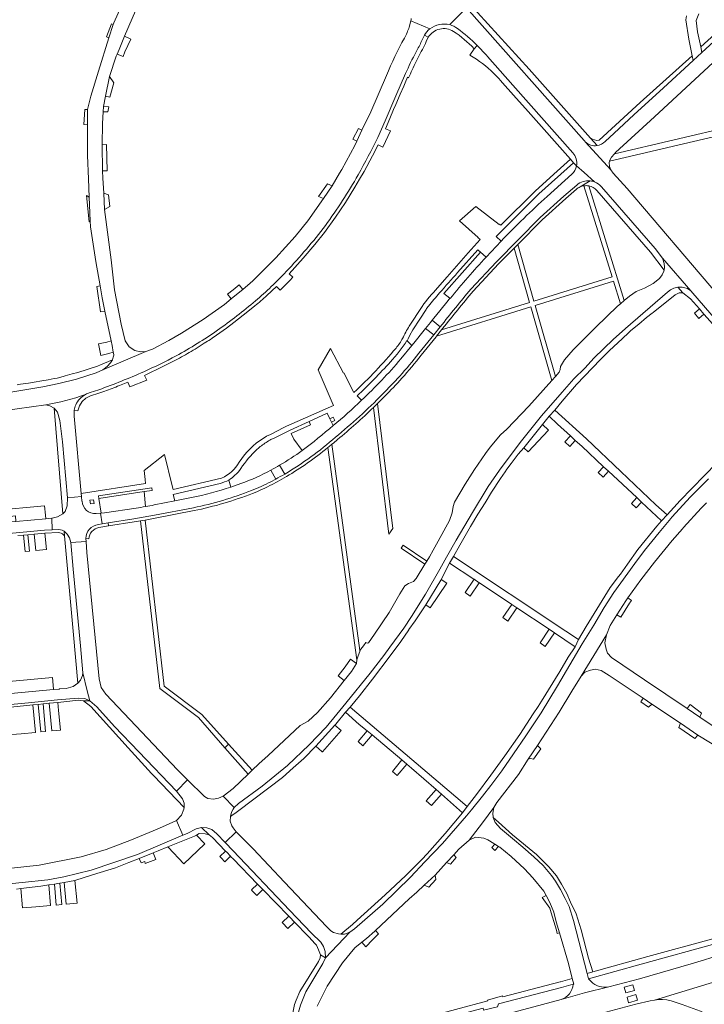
# Model space of a CAD drawing. Extents: x 152048 to 156914, y 461460 to 468786.
# Tile 8 of 256: x 152929 to 153156, y 462028 to 462355. Entities that reach past the tile are written whole.
import ezdxf

# ---------------------------------------------------------------- set-up
doc = ezdxf.new("R2010")
doc.units = 0
doc.header["$LTSCALE"] = 0.75
for name, color, linetype, lineweight in [('B-RO-VH-VERHARDING_ASFALT-GV', 251, 'CONTINUOUS', 18), ('B-RO-VH-VERHARDING_BETONSTRAATSTEEN-GV', 251, 'CONTINUOUS', 18), ('B-RO-VH-VERHARDING_FUNDERING_ZAND-GV', 251, 'CONTINUOUS', 18), ('B-RO-VH-VERHARDING_HALFVERHARDING_GRIND-GV', 251, 'CONTINUOUS', 18), ('B-RO-VH-VERHARDING_STRAATBAKSTEEN-GV', 251, 'CONTINUOUS', 18), ('B-RO-VH-VERHARDING_TEGEL-GV', 251, 'CONTINUOUS', 18)]:
    doc.layers.add(name, color=color, linetype=linetype, lineweight=lineweight)

msp = doc.modelspace()

# ---------------------------------------------------------------- linework, layer by layer
at = {"layer": 'B-RO-VH-VERHARDING_ASFALT-GV'}
for points in [[(152968.94, 462372.626), (152960.435, 462353.557), (152960.248, 462352.965), (152958.848, 462348.545), (152955.374, 462337.579), (152952.864, 462329.235), (152951.785, 462324.874), (152951.79, 462319.758), (152951.765, 462309.623), (152952.079, 462301.865), (152952.325, 462295.808), (152952.663, 462287.911), (152952.747, 462285.959), (152954.569, 462274.464), (152955.944, 462266.392), (152956.616, 462262.449), (152956.801, 462261.364), (152957.51, 462258.048), (152959.626, 462248.146), (152959.947, 462246.644), (152960.314, 462244.414), (152960.439, 462243.656), (152960.477, 462243.422), (152960.287, 462242.822), (152960.092, 462241.848), (152959.42, 462240.956), (152958.308, 462239.684), (152956.818, 462238.586), (152971.02, 462244.668), (152969.332, 462244.573), (152967.38, 462244.97), (152965.518, 462246.191), (152964.208, 462248.219), (152962.926, 462253.74), (152960.676, 462265.084), (152959.558, 462274.973), (152957.418, 462291.684), (152957.139, 462297.095), (152956.849, 462302.069), (152956.707, 462304.496), (152956.603, 462313.165), (152956.707, 462320.233), (152956.967, 462324.092), (152957.083, 462325.808), (152957.703, 462329.207), (152959.056, 462335.761), (152961.232, 462342.513), (152961.534, 462343.215), (152962.193, 462344.749), (152964.051, 462349.072), (152969.08, 462360.774)], [(153071.713, 462352.934), (153077.259, 462358.505), (153075.655, 462360.357), (153071.72, 462364.9)], [(153098.006, 462338.208), (153080.837, 462356.967), (153076.962, 462361.49), (153075.655, 462360.357), (153077.259, 462358.505), (153116.204, 462314.535)], [(153116.204, 462314.535), (153077.259, 462358.505), (153071.713, 462352.934)], [(153065.11, 462351.507), (153058.856, 462354.206), (153058.293, 462352.141)], [(153058.856, 462354.206), (153065.11, 462351.507)], [(153062.375, 462347.456), (153063.313, 462349.465)], [(153063.936, 462347.38), (153064.578, 462348.754), (153063.313, 462349.465), (153062.375, 462347.456)], [(153121.504, 462308.741), (153125.055, 462304.805), (153124.569, 462305.981), (153124.483, 462307.219), (153124.623, 462307.736), (153124.711, 462308.064), (153125.258, 462309.09), (153126.225, 462310.164), (153126.612, 462310.594), (153139.428, 462322.376), (153166.338, 462347.25), (153162.941, 462350.918), (153155.153, 462343.704), (153152.263, 462341.017), (153142.506, 462332.018), (153132.671, 462323.075), (153126.159, 462316.977), (153123.179, 462314.266)], [(153080.758, 462346.028), (153079.757, 462344.973), (153078.393, 462342.804)], [(153084.238, 462342.332), (153092.569, 462332.917), (153112.432, 462310.492)], [(153112.432, 462310.492), (153092.569, 462332.917), (153084.238, 462342.332)], [(153050.74, 462336.097), (153045.524, 462324.079), (153042.623, 462317.989), (153040.895, 462314.362), (153040.212, 462312.928), (153036.002, 462304.992), (153035.164, 462303.75), (153032.729, 462299.578), (153032.727, 462299.575), (153029.942, 462295.344), (153024.748, 462287.899), (153020.48, 462282.712), (153014.164, 462275.714), (153006.464, 462268.087), (153005.613, 462267.245), (153003.17, 462265.243)], [(153011.168, 462263.225), (153014.343, 462266.224), (153015.533, 462264.97), (153018.726, 462268.164), (153019.757, 462269.246), (153018.48, 462270.417), (153023.173, 462275.591), (153027.046, 462280.102), (153030.252, 462284.048), (153033.86, 462289.123), (153035.553, 462291.583), (153037.182, 462294.069), (153040.315, 462299.134), (153041.838, 462301.704), (153043.302, 462304.288), (153046.143, 462309.533), (153047.967, 462313.072), (153049.535, 462312.304), (153052.021, 462317.773), (153050.409, 462318.457), (153051.833, 462321.862), (153053.102, 462324.851), (153053.803, 462326.5), (153055.293, 462329.867), (153056.527, 462332.576), (153056.968, 462333.62), (153056.89, 462333.665), (153057.694, 462335.531), (153058.073, 462335.366), (153058.651, 462336.632)], [(153047.87, 462315.561), (153049.094, 462318.317), (153050.308, 462321.064), (153053.851, 462329.375), (153057.071, 462336.715)], [(153057.071, 462336.715), (153053.851, 462329.375), (153050.308, 462321.064), (153049.094, 462318.317), (153047.87, 462315.561)], [(153120.446, 462312.864), (153118.234, 462315.382), (153098.006, 462338.208)], [(153088.471, 462334.473), (153089.189, 462333.673), (153092.834, 462329.617), (153097.68, 462324.136), (153111.658, 462308.402), (153112.701, 462307.189), (153113.649, 462306.165)], [(153151.545, 462264.798), (153151.549, 462264.795), (153172.339, 462240.581), (153180.569, 462230.748), (153184.953, 462234.51), (153183.794, 462235.86), (153181.838, 462238.139), (153167.105, 462255.513), (153165.792, 462257.061), (153165.536, 462257.363), (153160.317, 462263.518), (153130.429, 462298.684), (153125.844, 462303.791), (153125.055, 462304.805), (153121.504, 462308.741), (153116.567, 462314.138)], [(153116.567, 462314.138), (153121.504, 462308.741)], [(153113.649, 462306.165), (153116.193, 462303.954), (153119.605, 462300.83)], [(153119.605, 462300.83), (153116.193, 462303.954), (153113.649, 462306.165)], [(153112.152, 462303.416), (153103.952, 462296.04)], [(153078.646, 462265.261), (153087.141, 462274.407), (153101.608, 462289.004), (153109.415, 462296.085), (153113.72, 462299.806)], [(153121.883, 462299.234), (153139.71, 462278.818), (153142.139, 462275.545), (153151.545, 462264.798)], [(153088.663, 462281.193), (153083.751, 462275.923)], [(153003.17, 462265.243), (153000, 462262.647), (152999.303, 462262.076), (152997.105, 462260.275), (152990.06, 462255.27), (152982.876, 462250.777), (152978.688, 462248.273), (152973.243, 462245.465), (152971.025, 462244.668), (152971.02, 462244.668), (152956.818, 462238.586), (152954.596, 462237.591), (152948.081, 462235.547), (152942.243, 462234.055), (152936.951, 462232.963), (152927.075, 462231.262), (152893.826, 462225.974), (152893.598, 462225.938), (152889.154, 462225.319), (152889.909, 462219.874), (152913.052, 462223.404), (152917.909, 462224.145), (152923.7, 462224.968), (152937.947, 462226.993)], [(153071.85, 462262.242), (153071.761, 462262.319), (153071.183, 462261.604), (153068.39, 462258.148), (153066.436, 462255.743), (153065.833, 462254.984), (153068.541, 462252.871)], [(152994.495, 462250.052), (152997.808, 462252.436), (153000.174, 462254.227), (153004.892, 462257.871), (153007.174, 462259.773)], [(153061.454, 462244.052), (153066.38, 462250.196), (153063.668, 462252.311), (153063.18, 462251.704), (153059.773, 462247.472), (153059.1, 462246.637), (153055.503, 462242.192)], [(152987.387, 462245.471), (152990.44, 462247.377)], [(152927.075, 462231.262), (152936.951, 462232.963), (152942.243, 462234.055), (152948.081, 462235.547), (152954.596, 462237.591), (152956.818, 462238.586), (152958.308, 462239.684), (152959.42, 462240.956), (152960.092, 462241.848), (152956.072, 462240.244), (152955.086, 462239.851), (152948.586, 462237.708), (152946.672, 462237.281), (152944.368, 462236.615), (152943.668, 462236.413), (152941.691, 462235.842), (152940.696, 462235.664), (152938.73, 462235.32), (152936.615, 462234.949), (152934.092, 462234.511), (152932.212, 462234.218), (152929.617, 462233.814), (152928.433, 462233.629)], [(152962.346, 462233.368), (152965.121, 462234.493), (152965.782, 462232.9), (152971.355, 462235.136), (152970.666, 462236.732), (152976.938, 462239.749), (152982.201, 462242.501)], [(152947.368, 462225.219), (152948.511, 462225.037), (152949.075, 462226.63), (152949.983, 462228.065), (152951.241, 462229.19), (152952.738, 462229.918), (152955.558, 462230.839), (152957.461, 462231.488)], [(152952.678, 462231.083), (152955.532, 462231.993)], [(152955.532, 462231.993), (152952.678, 462231.083)], [(152937.947, 462226.993), (152939.301, 462226.603), (152940.777, 462225.863), (152941.847, 462224.584), (152942.571, 462221.847), (152943.479, 462214.685), (152945.155, 462196.146), (152949.745, 462196.593), (152949.654, 462197.614), (152947.382, 462223.232)], [(153012.443, 462201.522), (153014.06, 462202.377), (153012.485, 462205.359)], [(153012.485, 462205.359), (153014.06, 462202.377)], [(153017.092, 462204.062), (153015.361, 462206.991)], [(153015.361, 462206.991), (153017.092, 462204.062)], [(153157.329, 462202.512), (153154.074, 462199.14), (153151.348, 462196.457), (153145.213, 462189.728), (153144.912, 462189.368), (153141.026, 462184.71), (153136.205, 462178.694), (153132.929, 462174.455), (153126.029, 462164.763), (153122.821, 462159.888), (153119.353, 462154.032), (153115.532, 462147.791), (153107.364, 462133.941), (153101.944, 462124.994), (153096.845, 462117.288), (153092.835, 462111.399), (153088.926, 462105.788), (153085.293, 462100.841), (153082.567, 462097.342), (153078.837, 462092.803), (153078.315, 462092.168), (153077.225, 462090.842), (153069.316, 462081.688), (153063.465, 462075.56), (153058.667, 462070.456), (153049.494, 462061.587), (153043.599, 462056.336), (153040.124, 462053.378), (153038.653, 462052.247), (153030.515, 462043.737), (153029.639, 462041.964), (153023.992, 462032.484), (153022.256, 462028.15)], [(153002.544, 462200.89), (152999.239, 462199.754)], [(152945.155, 462196.146), (152945.019, 462193.555), (152944.39, 462191.643), (152943.65, 462190.9), (152941.874, 462189.908), (152940.054, 462189.439), (152939.929, 462189.427), (152940.114, 462185.588), (152942.281, 462185.693), (152943.349, 462185.449), (152944.023, 462185.146), (152945, 462184.192), (152945.824, 462182.906), (152946.267, 462181.408), (152951.288, 462181.724), (152951.219, 462182.68)], [(152950.016, 462195.042), (152949.883, 462195.038), (152949.745, 462196.593), (152945.155, 462196.146)], [(152986.182, 462196.295), (152980.675, 462195.177), (152973.834, 462193.819)], [(152967.827, 462192.761), (152957.437, 462191.2), (152956.256, 462191.097), (152956.084, 462191.081), (152956.636, 462187.572), (152958.582, 462187.91), (152967.07, 462189.195), (152973.995, 462190.403), (152986.838, 462192.911)], [(153027.777, 462027.733), (153031.114, 462034.38), (153036.164, 462042.184), (153040.301, 462047.062), (153042.63, 462048.992), (153044.142, 462050.245), (153046.843, 462052.654), (153047.057, 462052.854), (153058.272, 462063.365), (153060.771, 462065.561), (153063.267, 462067.85), (153066.84, 462071.126), (153070.626, 462075.334), (153072.995, 462077.949), (153074.668, 462079.795), (153078.113, 462082.78), (153082.486, 462088.563), (153086.267, 462093.568), (153087.25, 462095.301), (153094.414, 462104.548), (153097.699, 462109.641), (153100.778, 462114.172), (153107.926, 462125.163), (153112.065, 462132.091), (153115.186, 462137.144), (153123.541, 462150.832), (153124.838, 462153.936), (153127.048, 462157.423), (153129.997, 462162.077), (153130.686, 462163.055), (153134.917, 462169.062), (153139.464, 462174.854), (153145.372, 462182.019), (153148.713, 462185.918), (153149.105, 462186.375), (153154.93, 462192.788), (153156.684, 462194.558)], [(152955.367, 462187.352), (152956.636, 462187.572), (152956.084, 462191.081), (152954.593, 462190.951)], [(153164.224, 462117.018), (153154.458, 462123.469), (153150.302, 462126.417), (153136.179, 462135.84), (153125.253, 462143.31), (153123.871, 462144.731), (153123.458, 462145.993), (153123.041, 462148.123), (153123.541, 462150.832), (153115.186, 462137.144), (153116.449, 462138.4), (153118.336, 462139.133), (153119.839, 462139.376), (153121.87, 462138.931), (153124.515, 462137.349), (153135.738, 462129.82), (153138.643, 462127.772), (153148.118, 462121.556), (153153.867, 462117.55), (153161.618, 462112.801)], [(152909.672, 462126.197), (152932.192, 462128.258), (152941.787, 462129.222), (152948.622, 462129.84), (152950.884, 462129.754), (152952.53, 462128.923), (152951.703, 462132.211), (152950.185, 462138.241), (152950.094, 462137.311), (152949.468, 462135.82), (152948.606, 462134.794), (152947.042, 462133.624), (152944.669, 462133.051), (152942.486, 462132.858), (152942.372, 462132.848), (152942.247, 462132.836), (152940.558, 462132.68), (152922.709, 462131.034)], [(153086.087, 462090.282), (153085.914, 462091.681), (153086.267, 462093.568), (153082.486, 462088.563), (153078.113, 462082.78), (153080.249, 462083.74), (153082.922, 462083.438), (153084.269, 462082.929), (153086.256, 462081.645), (153086.595, 462081.439), (153087.843, 462080.681), (153088.284, 462080.413), (153092.04, 462077.379), (153096.485, 462073.303), (153099.16, 462070.292), (153102.784, 462065.84), (153103.555, 462064.475), (153104.878, 462062.133), (153106.129, 462058.945), (153106.899, 462055.737), (153107.998, 462052.038), (153111.005, 462041.92), (153112.252, 462036.92), (153112.767, 462035.082), (153112.52, 462035.013)], [(153118.47, 462035.953), (153117.647, 462036.808), (153117.171, 462038.648), (153112.647, 462056.136), (153111.203, 462060.821), (153109.947, 462063.419), (153108.389, 462066.383), (153106.717, 462069.158), (153105.348, 462071.102), (153102.585, 462074.323), (153099.544, 462077.255), (153095.926, 462080.397), (153092.416, 462083.3), (153088.485, 462086.674), (153086.753, 462088.617), (153086.087, 462090.282)], [(153118.348, 462024.415), (153133.327, 462028.411), (153138.062, 462029.534), (153139.522, 462029.805), (153173.112, 462040.009), (153175.443, 462040.783), (153172.815, 462048.463), (153156.062, 462043.172), (153151.656, 462041.829), (153134.465, 462036.836), (153124.341, 462034.21), (153116.273, 462032.202), (153108.549, 462030.034), (153088.341, 462024.569)], [(153173.112, 462040.009), (153139.522, 462029.805)], [(153108.549, 462030.034), (153116.273, 462032.202), (153124.341, 462034.21)], [(153139.522, 462029.805), (153140.914, 462029.973), (153142.112, 462029.986), (153143.589, 462029.843), (153144.976, 462029.568), (153145.027, 462029.551), (153148.649, 462028.338), (153154.683, 462026.1), (153160.828, 462023.026), (153165.586, 462020.463), (153171.245, 462017.415), (153176.336, 462014.395), (153181.835, 462011.134), (153186.185, 462008.401), (153198.053, 462001.028), (153211.055, 461992.49), (153211.072, 461992.481)]]:
    msp.add_lwpolyline(points, dxfattribs=at)
for points in [[(153058.951, 462354.956, -0.0334719), (153058.856, 462354.206)], [(153058.293, 462352.141, -0.0301452), (153056.703, 462348.491)], [(153063.313, 462349.465, -0.1096331), (153065.11, 462351.507)], [(153065.11, 462351.507, -0.2221705), (153071.713, 462352.934)], [(153071.713, 462352.934, -0.0900946), (153074.244, 462351.636)], [(153074.244, 462351.636, -0.0404308), (153080.758, 462346.028)], [(153056.703, 462348.491, 0.0281616), (153050.74, 462336.097)], [(153060.58, 462343.892, 0.0210693), (153062.375, 462347.456)], [(153062.375, 462347.456, -0.0210693), (153060.58, 462343.892)], [(153061.222, 462342.034, 0.0143232), (153063.936, 462347.38)], [(153080.758, 462346.028, -0.016724), (153084.238, 462342.332)], [(153084.238, 462342.332, 0.016724), (153080.758, 462346.028)], [(153057.071, 462336.715, -0.0241277), (153060.58, 462343.892)], [(153060.58, 462343.892, 0.0241277), (153057.071, 462336.715)], [(153058.651, 462336.632, -0.0242253), (153061.222, 462342.034)], [(153078.393, 462342.804, -0.061405), (153086.278, 462336.794)], [(153086.278, 462336.794, -0.0194918), (153088.471, 462334.473)], [(153041.368, 462303.183, 0.0175948), (153047.87, 462315.561)], [(153047.87, 462315.561, -0.0175948), (153041.368, 462303.183)], [(153116.567, 462314.138, -0.0316334), (153116.204, 462314.535)], [(153116.204, 462314.535, 0.0316334), (153116.567, 462314.138)], [(153120.446, 462312.864, -0.2315079), (153116.567, 462314.138)], [(153116.567, 462314.138, 0.2315079), (153120.446, 462312.864)], [(153123.179, 462314.266, -0.1699214), (153120.446, 462312.864)], [(153112.432, 462310.492, -0.2336883), (153113.649, 462306.165)], [(153113.649, 462306.165, 0.2336883), (153112.432, 462310.492)], [(153113.649, 462306.165, -0.158257), (153112.152, 462303.416)], [(153030.529, 462286.382, 0.027566), (153041.368, 462303.183)], [(153041.368, 462303.183, -0.027566), (153030.529, 462286.382)], [(153113.72, 462299.806, -0.2114252), (153118.21, 462301.173)], [(153118.21, 462301.173, -0.0636525), (153119.605, 462300.83)], [(153119.605, 462300.83, -0.1208764), (153121.883, 462299.234)], [(153103.952, 462296.04, 0.0177851), (153088.663, 462281.193)], [(153017.557, 462271.136, 0.0265071), (153030.529, 462286.382)], [(153030.529, 462286.382, -0.0265071), (153017.557, 462271.136)], [(153083.751, 462275.923, 0.017748), (153071.85, 462262.242)], [(153007.424, 462261.448, 0.0258811), (153017.557, 462271.136)], [(153017.557, 462271.136, -0.0258811), (153007.424, 462261.448)], [(153068.541, 462252.871, -0.0038593), (153078.646, 462265.261)], [(152994.767, 462251.679, 0.0217557), (153007.424, 462261.448)], [(153007.424, 462261.448, -0.0217557), (152994.767, 462251.679)], [(153007.174, 462259.773, 0.017712), (153011.168, 462263.225)], [(152981.163, 462243.214, 0.0248881), (152994.767, 462251.679)], [(152994.767, 462251.679, -0.0248881), (152981.163, 462243.214)], [(152990.44, 462247.377, 0.0130745), (152994.495, 462250.052)], [(152982.201, 462242.501, 0.0158982), (152987.387, 462245.471)], [(153055.122, 462236.47, 0.0137911), (153061.454, 462244.052)], [(152970.393, 462237.961, 0.015526), (152981.163, 462243.214)], [(152981.163, 462243.214, -0.015526), (152970.393, 462237.961)], [(153055.503, 462242.192, -0.0289385), (153042.449, 462228.5)], [(152955.532, 462231.993, 0.0179033), (152970.393, 462237.961)], [(152970.393, 462237.961, -0.0179033), (152955.532, 462231.993)], [(153049.415, 462230.485, 0.0078682), (153055.122, 462236.47)], [(152951.073, 462230.414, -0.0564919), (152952.678, 462231.083)], [(152952.678, 462231.083, 0.0564919), (152951.073, 462230.414)], [(152957.461, 462231.488, 0.0081613), (152962.346, 462233.368)], [(152937.947, 462226.993, 0.05022), (152951.073, 462230.414)], [(152951.073, 462230.414, -0.05022), (152937.947, 462226.993)], [(152947.847, 462226.999, -0.1549368), (152951.073, 462230.414)], [(152951.073, 462230.414, 0.1549368), (152947.847, 462226.999)], [(153042.449, 462228.5, -0.0211964), (153033.138, 462220.116)], [(153033.866, 462216.254, 0.0260572), (153049.415, 462230.485)], [(152947.382, 462223.232, -0.0694515), (152947.368, 462225.219)], [(152947.368, 462225.219, -0.0647553), (152947.847, 462226.999)], [(152947.847, 462226.999, 0.0647553), (152947.368, 462225.219)], [(153033.138, 462220.116, -0.0133545), (153022.852, 462211.82)], [(153017.092, 462204.062, 0.0447367), (153033.866, 462216.254)], [(153022.852, 462211.82, -0.0225638), (153015.361, 462206.991)], [(153012.485, 462205.359, -0.0369184), (153002.544, 462200.89)], [(153015.361, 462206.991, -0.0124535), (153012.485, 462205.359)], [(153006.064, 462198.559, 0.0269008), (153012.443, 462201.522)], [(153014.06, 462202.377, 0.0116204), (153017.092, 462204.062)], [(152999.239, 462199.754, -0.0322332), (152986.182, 462196.295)], [(152986.838, 462192.911, 0.0410891), (153006.064, 462198.559)], [(152954.593, 462190.951, -0.4236279), (152950.016, 462195.042)], [(152971.011, 462193.285, -0.0063171), (152967.827, 462192.761)], [(152973.834, 462193.819, -0.005666), (152971.011, 462193.285)], [(152951.219, 462182.68, -0.3736974), (152955.367, 462187.352)], [(153124.341, 462034.21, -0.259044), (153118.47, 462035.953)], [(153112.52, 462035.013, -0.3130779), (153108.549, 462030.034)]]:
    msp.add_lwpolyline(points, format="xyb", dxfattribs=at)
for points in [[(153105.499, 462235.061), (153097.905, 462226.517), (153090.549, 462218.919), (153088.48, 462217.004), (153085.079, 462213.002), (153083.54, 462210.868), (153079.873, 462205.6), (153076.775, 462200.661), (153073.262, 462194.724), (153072.772, 462193.313), (153072.445, 462191.263), (153071.601, 462188.691), (153067.816, 462181.873), (153066.209, 462178.883), (153064.982, 462176.601), (153064.126, 462175.21), (153063.478, 462174.157), (153060.619, 462169.51), (153059.666, 462168.509), (153058.051, 462167.823), (153056.819, 462167.024), (153055.192, 462164.359), (153051.643, 462158.199), (153046.733, 462151.061), (153044.83, 462148.194), (153044.323, 462147.99), (153043.859, 462148.249), (153043.15, 462147.157), (153042.689, 462146.553), (153041.973, 462145.555), (153041.961, 462145.225), (153041.367, 462143.837), (153040.917, 462142.475), (153040.873, 462141.287), (153039.126, 462138.682), (153036.727, 462135.637), (153032.195, 462129.885), (153027.949, 462125.109), (153024.835, 462122.244), (153022.143, 462120.807), (153011.58, 462110.798), (153008.511, 462108.089), (153006.261, 462105.922), (153004.929, 462104.639), (153000, 462099.892), (152996.628, 462097.375), (153000.304, 462093.566), (153001.74, 462094.869), (153009.585, 462100.639), (153017.943, 462107.499), (153025.194, 462114.308), (153030.756, 462120.164), (153034.27, 462124.537), (153037.298, 462128.116), (153045.336, 462138.088), (153049.896, 462143.932), (153051.819, 462146.709), (153056.482, 462153.032), (153059.011, 462156.906), (153063.644, 462164.252), (153068.449, 462172.555), (153070.648, 462176.494), (153073.829, 462182.193), (153079.203, 462191.336), (153084.397, 462199.895), (153088.141, 462205.323), (153094.953, 462214.563), (153102.115, 462223.3), (153108.921, 462231.193), (153112.817, 462235.61), (153116.358, 462239.174), (153119.541, 462242.537), (153125.844, 462248.593), (153129.826, 462252.275), (153143.745, 462264.307), (153144.779, 462265.132), (153145.892, 462265.679), (153147.18, 462265.974), (153148.63, 462266.005), (153150.396, 462265.522), (153151.545, 462264.798), (153142.139, 462275.545), (153142.705, 462273.801), (153142.784, 462272.563), (153142.636, 462271.601), (153142.597, 462271.316), (153142.067, 462270.021), (153141.162, 462268.802), (153139.037, 462267.147), (153136.168, 462265.694), (153133.381, 462264.512), (153131.154, 462262.958), (153129.437, 462261.536), (153128.187, 462260.501), (153127.2, 462259.683), (153119.998, 462252.712), (153112.526, 462245.251), (153109.629, 462241.882), (153108.311, 462239.645), (153108.222, 462238.675), (153107.964, 462237.834), (153106.676, 462236.385)], [(153063.668, 462252.311), (153066.38, 462250.196), (153068.541, 462252.871), (153065.833, 462254.984), (153065.293, 462254.318)], [(152885.939, 462180.818), (152888.377, 462181.037), (152889.594, 462181.155), (152906.981, 462182.621), (152937.557, 462185.465), (152940.114, 462185.588), (152939.929, 462189.427), (152937.94, 462189.243), (152928.059, 462188.33), (152926.376, 462188.175), (152921.168, 462187.694), (152918.299, 462187.429), (152917.762, 462187.378), (152910.163, 462186.661), (152908.679, 462186.521), (152901.112, 462185.807), (152897.869, 462185.501), (152897.86, 462185.528), (152897.737, 462185.489), (152888.924, 462184.661), (152887.952, 462184.524), (152885.53, 462184.329)], [(152950.185, 462138.241), (152951.703, 462132.211), (152952.53, 462128.923), (152954.802, 462126.935), (152960.661, 462120.444), (152968.794, 462112.014), (152981.247, 462098.986), (152984.92, 462102.717), (152981.564, 462106.02), (152957.885, 462131.148), (152956.327, 462133.374), (152955.574, 462136.163), (152951.553, 462178.049), (152951.288, 462181.724), (152946.267, 462181.408), (152946.98, 462172.545), (152949.462, 462147.148), (152950.185, 462138.246)], [(152999.531, 462087.494), (152999.041, 462089.083), (152999.05, 462090.564), (152999.386, 462092.048), (153000, 462093.063), (153000.304, 462093.566), (152996.628, 462097.375), (152995.173, 462096.729), (152993.486, 462096.396), (152991.602, 462096.553), (152990.501, 462097.224), (152984.92, 462102.717), (152981.247, 462098.986), (152983.198, 462096.463), (152983.718, 462095.077), (152983.771, 462093.643), (152983.684, 462093.012), (152982.846, 462091.043), (152981.229, 462089.279), (152983.291, 462084.402), (152984.737, 462085.013), (152987.753, 462086.532), (152989.494, 462086.965), (152991.304, 462086.84), (152992.934, 462086.291), (152994.584, 462084.898), (152997.327, 462082.006), (153000.996, 462085.486), (153000, 462086.851)], [(152919.242, 462072.818), (152899.984, 462070.988), (152900.222, 462066.004), (152921.516, 462067.835), (152938.622, 462069.655), (152943.889, 462070.597), (152952.946, 462072.78), (152968.272, 462078.053), (152983.291, 462084.402), (152981.229, 462089.279), (152976.567, 462087.169), (152973.451, 462085.862), (152966.308, 462082.865), (152957.952, 462079.716), (152949.707, 462077.256), (152935.769, 462074.463), (152926.647, 462073.522)], [(153038.653, 462052.247), (153036.827, 462051.609), (153035.62, 462051.628), (153034.853, 462051.74), (153033.178, 462052.161), (153032.31, 462052.745), (153030.919, 462054.203), (153016.982, 462068.815), (153006.628, 462079.887), (153000.996, 462085.486), (152997.327, 462082.006), (153000, 462079.187), (153018.606, 462059.585), (153025.954, 462051.989), (153028.959, 462048.977), (153029.914, 462047.535), (153030.417, 462045.898), (153030.515, 462043.737)], [(153132.346, 462034.882), (153132.877, 462033.01), (153129.987, 462032.19), (153129.457, 462034.062)], [(153132.346, 462034.882), (153129.457, 462034.062), (153129.987, 462032.19), (153132.877, 462033.01)], [(153130.377, 462030.775), (153133.303, 462031.603), (153133.833, 462029.733), (153130.907, 462028.904)], [(153130.377, 462030.775), (153130.907, 462028.904), (153133.833, 462029.733), (153133.303, 462031.603)]]:
    msp.add_lwpolyline(points, close=True, dxfattribs=at)
at = {"layer": 'B-RO-VH-VERHARDING_BETONSTRAATSTEEN-GV'}
for points in [[(152958.027, 462348.934), (152958.848, 462348.545), (152960.248, 462352.965), (152959.669, 462353.243)], [(152950.497, 462319.886), (152951.79, 462319.758), (152951.785, 462324.874), (152950.849, 462324.839)], [(152952.325, 462295.808), (152951.444, 462296.375), (152952.281, 462287.602), (152952.663, 462287.911)], [(152958.753, 462296.604), (152957.139, 462297.095), (152957.418, 462291.684), (152959.129, 462292.682)], [(152999.303, 462262.076), (153000, 462262.647), (153003.17, 462265.243), (153001.93, 462266.789), (153000.001, 462265.136), (152998.064, 462263.62)], [(152952.77, 462194.162), (152952.581, 462195.36), (152953.798, 462195.552), (152953.987, 462194.354)], [(152937.94, 462189.243), (152937.833, 462190.389), (152937.545, 462193.483), (152920.766, 462191.989), (152921.168, 462187.694), (152926.376, 462188.175), (152926.207, 462190.007), (152927.889, 462190.163), (152928.059, 462188.33)], [(153131.912, 462162.191), (153130.686, 462163.055), (153129.997, 462162.077), (153127.048, 462157.423), (153128.315, 462156.62), (153131.244, 462161.243)], [(153040.873, 462141.287), (153038.797, 462142.679), (153037.103, 462140.154), (153034.763, 462137.184), (153036.727, 462135.637), (153039.126, 462138.682)], [(152912.865, 462130.098), (152922.709, 462131.034), (152940.558, 462132.68), (152940.425, 462134.126), (152940.191, 462136.663), (152912.389, 462134.099), (152912.517, 462133.023)], [(153048.131, 462051.707), (153047.057, 462052.854), (153046.843, 462052.654), (153044.142, 462050.245), (153042.63, 462048.992), (153043.879, 462047.486), (153046.152, 462049.749), (153047.884, 462051.474)]]:
    msp.add_lwpolyline(points, close=True, dxfattribs=at)
for points in [[(153074.288, 462270.8), (153081.009, 462278.357), (153081.91, 462277.581), (153083.751, 462275.923), (153088.663, 462281.193), (153087.072, 462282.735), (153101.133, 462296.898), (153112.701, 462307.189), (153111.658, 462308.402), (153107.216, 462304.372), (153100.037, 462297.939), (153088.593, 462286.464), (153088.068, 462286.862), (153088.002, 462286.777), (153080.342, 462292.662), (153074.876, 462287.991), (153081.081, 462282.448), (153081.025, 462282.385), (153081.774, 462281.726), (153077.83, 462277.329), (153070.822, 462269.427), (153067.582, 462265.742)], [(153113.649, 462306.165), (153112.701, 462307.189), (153101.133, 462296.898), (153087.072, 462282.735), (153088.663, 462281.193)], [(153103.952, 462296.04), (153112.152, 462303.416)], [(153083.751, 462275.923), (153081.91, 462277.581), (153069.782, 462263.92), (153071.761, 462262.319)], [(153071.761, 462262.319), (153071.85, 462262.242)], [(153057.492, 462248.282), (153057.562, 462248.21), (153057.872, 462248.87), (153058.491, 462250.052), (153059.487, 462251.789), (153061.803, 462255.398), (153063.854, 462258.592), (153064.035, 462258.873), (153064.634, 462259.664)], [(153062.509, 462259.608), (153058.3, 462253.052)], [(153055.503, 462242.192), (153059.1, 462246.637), (153057.562, 462248.21), (153057.492, 462248.282)], [(153039.982, 462231.094), (153036.594, 462237.558), (153036.473, 462237.495), (153032.188, 462245.693), (153028.105, 462238.534), (153032.815, 462227.769), (153032.754, 462227.742), (153033.188, 462226.754), (153018.441, 462220.29), (153017.643, 462219.953), (153016.737, 462219.509), (153012.297, 462217.208)], [(153041.001, 462229.926), (153042.449, 462228.5)], [(153042.449, 462228.5), (153041.001, 462229.926)], [(153012.51, 462215.459), (153013.769, 462216.109), (153018.82, 462218.644), (153025.14, 462221.42), (153025.096, 462221.508), (153031.155, 462224.183), (153032.042, 462222.363), (153033.12, 462222.886), (153033.655, 462221.802), (153032.583, 462221.255), (153033.138, 462220.116)], [(153032.042, 462222.363), (153031.155, 462224.183), (153025.096, 462221.508), (153025.14, 462221.42), (153025.625, 462220.324), (153019.215, 462217.51), (153020.039, 462215.636), (153022.852, 462211.82)], [(153033.138, 462220.116), (153032.583, 462221.255), (153032.042, 462222.363)], [(152996.166, 462202.73), (152980.116, 462198.906), (152979.804, 462200.18), (152977.276, 462210.491), (152970.509, 462205.183), (152970.845, 462202.258), (152971.001, 462200.898), (152949.654, 462197.614), (152949.745, 462196.593), (152949.883, 462195.038), (152950.016, 462195.042)], [(153003.749, 462210.37), (153002.02, 462207.942)], [(152999.239, 462199.754), (152998.546, 462202.07)], [(152954.593, 462190.951), (152956.084, 462191.081), (152956.256, 462191.097), (152955.535, 462195.911), (152955.383, 462196.791), (152973.03, 462199.518), (152973.163, 462198.641), (152970.492, 462198.223), (152971.011, 462193.285)], [(152971.011, 462193.285), (152970.492, 462198.223), (152955.535, 462195.911), (152956.256, 462191.097)], [(152973.834, 462193.819), (152980.675, 462195.177), (152980.177, 462197.289), (152995.659, 462200.96)], [(152995.659, 462200.96), (152980.177, 462197.289), (152980.675, 462195.177)], [(152980.675, 462195.177), (152986.182, 462196.295)], [(152956.256, 462191.097), (152957.437, 462191.2), (152967.827, 462192.761)], [(152955.544, 462186.336), (152958.732, 462186.921), (152958.582, 462187.91), (152956.636, 462187.572), (152955.367, 462187.352)], [(152951.219, 462182.68), (152952.176, 462182.605)]]:
    msp.add_lwpolyline(points, dxfattribs=at)
for points in [[(153112.152, 462303.416, 0.158257), (153113.649, 462306.165)], [(153088.663, 462281.193, -0.0177851), (153103.952, 462296.04)], [(153071.85, 462262.242, -0.017748), (153083.751, 462275.923)], [(153068.326, 462264.07, -0.0023646), (153074.288, 462270.8)], [(153067.582, 462265.742, 0.0209753), (153062.509, 462259.608)], [(153064.634, 462259.664, -0.002984), (153068.326, 462264.07)], [(153058.3, 462253.052, 0.0293578), (153056.099, 462249.01)], [(153057.492, 462248.282, -0.0513089), (153052.028, 462241.232)], [(153052.028, 462241.232, 0.0513089), (153057.492, 462248.282)], [(153056.099, 462249.01, -0.045456), (153053.911, 462245.79)], [(153053.911, 462245.79, -0.0297294), (153039.982, 462231.094)], [(153052.028, 462241.232, -0.0209998), (153041.001, 462229.926)], [(153041.001, 462229.926, 0.0209998), (153052.028, 462241.232)], [(153042.449, 462228.5, 0.0289385), (153055.503, 462242.192)], [(153033.138, 462220.116, 0.0211964), (153042.449, 462228.5)], [(153022.852, 462211.82, 0.0133545), (153033.138, 462220.116)], [(153012.297, 462217.208, 0.1113964), (153003.749, 462210.37)], [(153007.888, 462212.261, -0.0412394), (153010.894, 462214.493)], [(153010.894, 462214.493, -0.0395338), (153012.51, 462215.459)], [(153002.545, 462205.857, -0.0664733), (153007.888, 462212.261)], [(153002.02, 462207.942, -0.1552625), (152996.166, 462202.73)], [(153000.591, 462203.658, 0.0488948), (153002.545, 462205.857)], [(152998.546, 462202.07, -0.0373483), (152995.659, 462200.96)], [(152995.659, 462200.96, 0.0373483), (152998.546, 462202.07)], [(152998.546, 462202.07, 0.0431894), (153000.591, 462203.658)], [(152986.182, 462196.295, 0.0322332), (152999.239, 462199.754)], [(152950.016, 462195.042, 0.4236279), (152954.593, 462190.951)], [(152967.827, 462192.761, 0.0063171), (152971.011, 462193.285)], [(152971.011, 462193.285, 0.005666), (152973.834, 462193.819)], [(152955.367, 462187.352, 0.3736974), (152951.219, 462182.68)], [(152952.176, 462182.605, -0.3458195), (152955.544, 462186.336)]]:
    msp.add_lwpolyline(points, format="xyb", dxfattribs=at)
at = {"layer": 'B-RO-VH-VERHARDING_FUNDERING_ZAND-GV'}
for points in [[(153162.79, 462316.655), (153165.751, 462319.4), (153126.225, 462310.164), (153125.258, 462309.09), (153124.711, 462308.064), (153124.623, 462307.736)], [(152957.51, 462258.048), (152956.801, 462261.364), (152956.616, 462262.449), (152955.944, 462266.392), (152954.895, 462266.22), (152956.032, 462257.783)], [(152997.254, 462113.381), (152998.474, 462114.561), (152989.58, 462124.427), (152977.099, 462133.807), (152970.801, 462188.831), (152969.32, 462188.573), (152975.682, 462132.996), (152988.473, 462123.382)], [(153064.126, 462175.21), (153056.314, 462180.488), (153055.622, 462179.465), (153063.478, 462174.157)]]:
    msp.add_lwpolyline(points, close=True, dxfattribs=at)
for points in [[(153094.244, 462280.159), (153093.032, 462278.936), (153098.147, 462260.915), (153068.995, 462251.841), (153067.299, 462249.742), (153098.557, 462259.471), (153105.499, 462235.061), (153106.676, 462236.385), (153099.99, 462259.917), (153125.88, 462267.976), (153128.187, 462260.501), (153129.437, 462261.536), (153117.718, 462299.508)], [(153116.135, 462299.553), (153125.438, 462269.409), (153099.58, 462261.361), (153094.244, 462280.159)], [(153046.433, 462226.126), (153051.516, 462184.105)], [(153051.516, 462184.105), (153052.797, 462186.001), (153047.785, 462227.443)], [(153031.34, 462212.819), (153040.917, 462142.475)], [(153040.917, 462142.475), (153041.367, 462143.837), (153041.961, 462145.225), (153041.973, 462145.555), (153032.693, 462213.935)]]:
    msp.add_lwpolyline(points, dxfattribs=at)
for points in [[(153117.718, 462299.508, 0.0827413), (153116.135, 462299.553)], [(153047.785, 462227.443, -0.0026173), (153046.433, 462226.126)], [(153032.693, 462213.935, -0.0044531), (153031.34, 462212.819)]]:
    msp.add_lwpolyline(points, format="xyb", dxfattribs=at)
at = {"layer": 'B-RO-VH-VERHARDING_HALFVERHARDING_GRIND-GV'}
msp.add_lwpolyline([(152957.703, 462329.207), (152959.166, 462328.945), (152960.432, 462333.687), (152959.056, 462335.761)], close=True, dxfattribs=at)
at = {"layer": 'B-RO-VH-VERHARDING_STRAATBAKSTEEN-GV'}
msp.add_lwpolyline([(153150.014, 462355.884), (153149.81, 462354.572), (153150.832, 462348.154), (153151.962, 462342.599), (153152.263, 462341.017), (153155.153, 462343.704), (153154.764, 462345.538), (153153.687, 462350.614), (153153.276, 462354.35), (153154.118, 462356.47)], dxfattribs=at)
for points in [[(152964.167, 462343.901), (152966.123, 462348.182), (152964.051, 462349.072), (152962.193, 462344.749), (152961.534, 462343.215), (152963.587, 462342.414)], [(152958.798, 462325.754), (152957.083, 462325.808), (152956.967, 462324.092), (152958.492, 462324.061)], [(152958.298, 462304.501), (152958.056, 462313.213), (152956.603, 462313.165), (152956.707, 462304.496)], [(153154.176, 462255.635), (153155.858, 462257.071), (153154.348, 462258.805), (153152.683, 462257.384)], [(153102.342, 462220.436), (153096.237, 462212.721), (153097.695, 462211.371), (153104.361, 462218.565)], [(152931.074, 462178.395), (152932.553, 462178.531), (152932.051, 462183.958), (152930.572, 462183.823)], [(152938.199, 462179.054), (152937.656, 462184.468), (152934.122, 462184.147), (152934.625, 462178.723)], [(153068.895, 462169.147), (153068.748, 462168.86), (153063.722, 462160.762), (153065.233, 462159.741), (153070.746, 462167.9)], [(152934.507, 462118.484), (152933.661, 462127.584), (152924.291, 462126.659), (152925.133, 462117.612), (152929.81, 462118.047)], [(152937.046, 462127.918), (152935.421, 462127.757), (152936.268, 462118.648), (152937.896, 462118.799)], [(152942.863, 462119.26), (152942.208, 462125.719), (152941.936, 462128.4), (152939.099, 462128.12), (152939.944, 462118.989)], [(153027.378, 462113.855), (153029.396, 462112.131), (153029.476, 462112.063), (153029.559, 462111.992), (153035.767, 462119.113), (153033.684, 462120.893)], [(153097.699, 462109.641), (153098.422, 462109.776), (153099.425, 462109.561), (153101.805, 462113.001), (153100.778, 462114.172)], [(152983.627, 462074.969), (152990.513, 462081.453), (152990.58, 462081.567), (152987.842, 462084.47), (152987.228, 462084.145), (152978.316, 462080.544), (152978.435, 462080.42)], [(153073.863, 462076.978), (153072.995, 462077.949), (153070.626, 462075.334), (153071.908, 462074.87)], [(153064.778, 462067.23), (153067.065, 462069.732), (153066.84, 462071.126), (153063.267, 462067.85)], [(152930.285, 462060.297), (152934.687, 462060.677), (152939.524, 462061.095), (152938.931, 462067.963), (152936.312, 462067.571), (152929.728, 462066.742)], [(152942.647, 462068.536), (152941.895, 462068.403), (152940.785, 462068.239), (152941.388, 462061.256), (152943.262, 462061.418)], [(152948.301, 462061.853), (152947.575, 462069.403), (152944.078, 462068.788), (152944.705, 462061.543)]]:
    msp.add_lwpolyline(points, close=True, dxfattribs=at)
at = {"layer": 'B-RO-VH-VERHARDING_TEGEL-GV'}
for points in [[(153185.037, 462371.385), (153183.314, 462371.883), (153167.615, 462357.198), (153154.764, 462345.538), (153155.153, 462343.704), (153162.941, 462350.918), (153165.696, 462353.47)], [(153042.623, 462317.989), (153041.514, 462318.564), (153039.64, 462315.01), (153040.895, 462314.362)], [(153028.253, 462296.001), (153029.942, 462295.344), (153032.727, 462299.575), (153031.182, 462300.231)], [(153096.237, 462212.721), (153102.342, 462220.436), (153104.554, 462223.232), (153106.521, 462225.274), (153108.935, 462228.191), (153113.661, 462233.775), (153121.573, 462241.981), (153124.622, 462244.934), (153128.81, 462248.818), (153131.011, 462250.947), (153131.658, 462251.573), (153134.311, 462253.676), (153136.83, 462255.896), (153138.718, 462257.314), (153139.081, 462257.586), (153146.317, 462263.441), (153147.159, 462263.86), (153147.614, 462264.087), (153148.853, 462264.137), (153147.18, 462265.974), (153145.892, 462265.679), (153144.779, 462265.132), (153143.745, 462264.307), (153129.826, 462252.275), (153125.844, 462248.593), (153119.541, 462242.537), (153116.358, 462239.174), (153112.817, 462235.61), (153108.921, 462231.193), (153102.115, 462223.3), (153094.953, 462214.563), (153088.141, 462205.323), (153084.397, 462199.895), (153079.203, 462191.336), (153073.829, 462182.193), (153070.648, 462176.494), (153068.449, 462172.555), (153063.644, 462164.252), (153059.011, 462156.906), (153056.482, 462153.032), (153051.819, 462146.709), (153049.896, 462143.932), (153045.336, 462138.088), (153037.298, 462128.116), (153034.27, 462124.537), (153030.756, 462120.164), (153025.194, 462114.308), (153017.943, 462107.499), (153009.585, 462100.639), (153001.74, 462094.869), (153000.304, 462093.566), (153000, 462093.063), (152999.386, 462092.048), (152999.05, 462090.564), (153000, 462091.235), (153000.5, 462091.588), (153001.911, 462092.569), (153016.275, 462103.559), (153019.903, 462106.781), (153023.338, 462109.832), (153027.378, 462113.855), (153033.684, 462120.893), (153034.001, 462121.247), (153037.144, 462125.124), (153038.743, 462126.785), (153041.814, 462130.597), (153046.132, 462136.089), (153051.968, 462143.847), (153055.442, 462148.633), (153058.103, 462152.494), (153058.174, 462152.597), (153060.249, 462155.47), (153063.722, 462160.762), (153068.748, 462168.86), (153068.895, 462169.147), (153071.606, 462174.573), (153072.255, 462175.629), (153072.929, 462176.734), (153075.058, 462180.452), (153078.54, 462186.726), (153081.039, 462190.801), (153083.465, 462194.531), (153085.499, 462198.07), (153088.533, 462202.632), (153090.058, 462204.82), (153090.63, 462205.64), (153092.075, 462207.589), (153094.395, 462210.677)], [(153164.106, 462247.279), (153165.536, 462245.563), (153173.753, 462235.915), (153175.25, 462234.167), (153179.171, 462229.588), (153179.858, 462228.369), (153181.005, 462230.228), (153180.569, 462230.748), (153172.339, 462240.581), (153151.549, 462264.795), (153151.545, 462264.798), (153150.396, 462265.522), (153148.63, 462266.005), (153147.18, 462265.974), (153148.853, 462264.137), (153151.432, 462262.155), (153154.348, 462258.805), (153155.858, 462257.071), (153157.892, 462254.734)], [(152959.626, 462248.146), (152958.167, 462247.798), (152955.424, 462247.144), (152956.224, 462243.287), (152958.86, 462244.013), (152960.314, 462244.414), (152959.947, 462246.644)], [(152940.777, 462225.863), (152943.65, 462190.9), (152944.39, 462191.643), (152945.019, 462193.555), (152945.155, 462196.146), (152943.479, 462214.685), (152942.571, 462221.847), (152941.847, 462224.584)], [(153104.554, 462223.232), (153107.408, 462220.55), (153111.633, 462216.705), (153113.261, 462215.222), (153115.389, 462213.285), (153122.621, 462206.491), (153124.224, 462204.985), (153133.578, 462196.247), (153135.194, 462194.753), (153141.84, 462188.606), (153143.629, 462190.536), (153139.909, 462193.901), (153137.556, 462196.03), (153128.341, 462204.955), (153116.929, 462215.725), (153106.521, 462225.274)], [(153113.261, 462215.222), (153111.633, 462216.705), (153109.787, 462214.712), (153111.402, 462213.216)], [(153122.43, 462203.049), (153124.224, 462204.985), (153122.621, 462206.491), (153120.816, 462204.544)], [(153133.433, 462192.854), (153135.194, 462194.753), (153133.578, 462196.247), (153131.819, 462194.349)], [(152950.185, 462138.241), (152950.185, 462138.246), (152949.462, 462147.148), (152946.98, 462172.545), (152946.267, 462181.408), (152945.824, 462182.906), (152945, 462184.192), (152944.023, 462185.146), (152944.16, 462183.615), (152945.68, 462166.571), (152947.09, 462150.777), (152948.606, 462134.794), (152949.468, 462135.82), (152950.094, 462137.311)], [(153079.731, 462169.231), (153081.477, 462168.063), (153081.533, 462167.975), (153092.196, 462160.887), (153093.946, 462159.724), (153104.599, 462152.631), (153106.343, 462151.457), (153113.181, 462146.853), (153114.268, 462149.295), (153110.1, 462152.062), (153072.929, 462176.734), (153072.255, 462175.629), (153071.606, 462174.573), (153079.624, 462169.243)], [(153076.758, 462164.831), (153078.498, 462163.654), (153081.477, 462168.063), (153079.731, 462169.231)], [(153090.971, 462155.321), (153093.946, 462159.724), (153092.196, 462160.887), (153089.23, 462156.497)], [(153103.317, 462146.979), (153106.343, 462151.457), (153104.599, 462152.631), (153101.575, 462148.154)], [(153137.436, 462126.788), (153138.643, 462127.772), (153135.738, 462129.82), (153134.949, 462128.542)], [(152973.676, 462104.095), (152983.771, 462093.643), (152983.718, 462095.077), (152983.198, 462096.463), (152981.247, 462098.986), (152968.794, 462112.014), (152960.661, 462120.444), (152954.802, 462126.935), (152952.53, 462128.923), (152950.447, 462128.878), (152952.886, 462127.063), (152965.191, 462113.35), (152972.912, 462104.886)], [(153044.341, 462118.96), (153045.951, 462117.613), (153055.847, 462109.338), (153057.458, 462107.991), (153059.041, 462106.667), (153067.204, 462099.512), (153068.934, 462097.996), (153075.942, 462091.854), (153077.504, 462093.896), (153073.685, 462097.136), (153038.743, 462126.785), (153037.144, 462125.124), (153041.746, 462121.13)], [(153150.302, 462126.417), (153154.458, 462123.469), (153155.049, 462124.836), (153151.231, 462127.692)], [(153152.814, 462116.456), (153153.867, 462117.55), (153148.118, 462121.556), (153147.534, 462120.135)], [(153045.951, 462117.613), (153044.341, 462118.96), (153041.377, 462115.416), (153042.959, 462114.037)], [(153004.929, 462104.639), (153006.261, 462105.922), (152998.474, 462114.561), (152997.254, 462113.381)], [(153054.268, 462104.177), (153057.458, 462107.991), (153055.847, 462109.338), (153052.685, 462105.557)], [(153063.919, 462095.764), (153065.652, 462094.253), (153068.934, 462097.996), (153067.204, 462099.512)], [(153087.789, 462088.75), (153086.087, 462090.282), (153086.753, 462088.617), (153088.485, 462086.674), (153092.416, 462083.3), (153095.926, 462080.397), (153099.544, 462077.255), (153102.585, 462074.323), (153105.348, 462071.102), (153106.717, 462069.158), (153108.389, 462066.383), (153109.947, 462063.419), (153111.203, 462060.821), (153112.647, 462056.136), (153117.171, 462038.648), (153119.011, 462039.159), (153117.673, 462043.67), (153115.201, 462053.092), (153113.543, 462058.394), (153111.656, 462062.235), (153110.467, 462065.106), (153108.721, 462068.244), (153107.017, 462070.911), (153104.527, 462073.941), (153100.398, 462078.026), (153092.511, 462084.501)], [(153027.174, 462048.405), (153027.588, 462047.952), (153028.291, 462046.466), (153028.914, 462044.821), (153030.515, 462043.737), (153030.417, 462045.898), (153029.914, 462047.535), (153028.959, 462048.977), (153025.954, 462051.989), (153018.606, 462059.585), (153000, 462079.187), (152997.327, 462082.006), (152994.584, 462084.898), (152992.934, 462086.291), (152991.304, 462086.84), (152989.494, 462086.965), (152992.033, 462084.541), (152993.13, 462083.662), (152997.484, 462079.147), (152997.848, 462078.769), (152999.149, 462077.419), (152999.375, 462077.185), (152999.879, 462076.662), (153000, 462076.537), (153008.018, 462068.234), (153008.266, 462067.977), (153009.691, 462066.513), (153009.801, 462066.4), (153018.387, 462057.578), (153018.728, 462057.228), (153020.262, 462055.652), (153024.817, 462050.972), (153025.073, 462050.709)], [(153085.604, 462080.351), (153086.619, 462079.366), (153087.843, 462080.681), (153086.595, 462081.439)], [(152973.477, 462078.588), (152968.894, 462076.734), (152969.511, 462075.206), (152970.768, 462075.692), (152970.891, 462075.037), (152974.394, 462076.319)], [(152999.149, 462077.419), (152997.848, 462078.769), (152997.484, 462079.147), (152995.628, 462077.34), (152995.988, 462076.958), (152997.273, 462075.593)], [(153008.018, 462068.234), (153006.027, 462066.296), (153006.272, 462066.036), (153007.672, 462064.549), (153007.78, 462064.434), (153009.801, 462066.4), (153009.691, 462066.513), (153008.266, 462067.977)], [(153107.232, 462051.847), (153107.998, 462052.038), (153106.899, 462055.737), (153106.129, 462058.945), (153104.878, 462062.133), (153103.555, 462064.475), (153102.264, 462063.829), (153104.864, 462060.283), (153105.318, 462058.719), (153106.986, 462052.973)], [(153016.555, 462055.113), (153017.865, 462053.722), (153018.063, 462053.511), (153020.262, 462055.652), (153018.728, 462057.228), (153018.387, 462057.578), (153016.22, 462055.469)], [(153158.297, 462050.022), (153137.275, 462044.232), (153119.011, 462039.159), (153117.171, 462038.648), (153117.647, 462036.808), (153135.054, 462041.661), (153159.863, 462048.494), (153159.71, 462050.412)], [(153030.515, 462043.737), (153028.914, 462044.821), (153028.829, 462043.753), (153028.184, 462042.621), (153022.042, 462032.581), (153020.808, 462029.772), (153020.33, 462028.275), (153019.736, 462025.558), (153019.202, 462022.832), (153019.044, 462016.653), (153019.077, 462012.19), (153021, 462012.715), (153020.861, 462020.262), (153021.402, 462025.008), (153022.256, 462028.15), (153023.992, 462032.484), (153029.639, 462041.964)], [(153026.125, 462014.305), (153027.004, 462012.504), (153063.124, 462022.236), (153063.202, 462021.946), (153082.702, 462027.163), (153082.9, 462026.421), (153087.518, 462027.578), (153087.883, 462028.537), (153108.725, 462033.943), (153112.52, 462035.013), (153112.767, 462035.082), (153112.252, 462036.92), (153108.321, 462035.808), (153108.227, 462035.783), (153089.228, 462030.846), (153089.156, 462031.147), (153084.198, 462029.805), (153084.273, 462029.527), (153062.936, 462023.815), (153062.859, 462024.105), (153028.297, 462014.798)]]:
    msp.add_lwpolyline(points, close=True, dxfattribs=at)
for points in [[(153065.11, 462351.507, 0.1096331), (153063.313, 462349.465)], [(153064.578, 462348.754, -0.4142754), (153072.954, 462350.724)], [(153071.713, 462352.934, 0.2221705), (153065.11, 462351.507)], [(153074.244, 462351.636, 0.0900946), (153071.713, 462352.934)], [(153080.758, 462346.028, 0.0404308), (153074.244, 462351.636)], [(153072.954, 462350.724, -0.0490573), (153079.757, 462344.973)], [(153120.446, 462312.864, 0.1699214), (153123.179, 462314.266)], [(153118.21, 462301.173, 0.2114252), (153113.72, 462299.806)], [(153114.814, 462299.175, -0.0725781), (153116.135, 462299.553)], [(153116.135, 462299.553, -0.0827413), (153117.718, 462299.508)], [(153117.718, 462299.508, -0.16652), (153120.408, 462297.958)], [(153119.605, 462300.83, 0.0636525), (153118.21, 462301.173)], [(153121.883, 462299.234, 0.1208764), (153119.605, 462300.83)], [(153113.653, 462298.432, -0.0714443), (153114.814, 462299.175)], [(153078.646, 462265.261, 0.0038593), (153068.541, 462252.871)], [(153069.32, 462252.243, -0.0036507), (153079.403, 462264.612)], [(153061.454, 462244.052, -0.0137911), (153055.122, 462236.47)], [(153055.865, 462235.799, 0.0138459), (153062.236, 462243.43)], [(153055.122, 462236.47, -0.0078682), (153049.415, 462230.485)], [(153050.127, 462229.783, 0.0078308), (153055.865, 462235.799)], [(153049.415, 462230.485, -0.0260572), (153033.866, 462216.254)], [(153047.785, 462227.443, 0.0042717), (153050.127, 462229.783)], [(153034.513, 462215.491, 0.0196352), (153046.433, 462226.126)], [(153046.433, 462226.126, 0.0026173), (153047.785, 462227.443)], [(153033.866, 462216.254, -0.0447367), (153017.092, 462204.062)], [(153032.693, 462213.935, 0.0053454), (153034.513, 462215.491)], [(153017.601, 462203.202, 0.0358802), (153031.34, 462212.819)], [(153031.34, 462212.819, 0.0044531), (153032.693, 462213.935)], [(153012.443, 462201.522, -0.0269008), (153006.064, 462198.559)], [(153017.092, 462204.062, -0.0116204), (153014.06, 462202.377)], [(153014.527, 462201.492, 0.0117075), (153017.601, 462203.202)], [(153006.064, 462198.559, -0.0410891), (152986.838, 462192.911)], [(153006.43, 462197.629, 0.0270503), (153012.912, 462200.639)], [(152987.035, 462191.93, 0.0411993), (153006.43, 462197.629)]]:
    msp.add_lwpolyline(points, format="xyb", dxfattribs=at)
for points in [[(153063.313, 462349.465), (153064.578, 462348.754)], [(153079.757, 462344.973), (153080.758, 462346.028)], [(153152.263, 462341.017), (153151.962, 462342.599), (153134.682, 462327.175), (153121.206, 462314.723), (153120.337, 462314.506), (153118.797, 462315.018), (153118.234, 462315.382), (153120.446, 462312.864)], [(153123.179, 462314.266), (153126.159, 462316.977), (153132.671, 462323.075), (153142.506, 462332.018), (153152.263, 462341.017)], [(153113.72, 462299.806), (153109.415, 462296.085), (153101.608, 462289.004), (153087.141, 462274.407), (153078.646, 462265.261)], [(153118.21, 462301.173), (153114.814, 462299.175)], [(153114.814, 462299.175), (153118.21, 462301.173)], [(153093.032, 462278.936), (153094.244, 462280.159), (153102.297, 462288.284), (153110.075, 462295.339), (153113.653, 462298.432)], [(153120.408, 462297.958), (153138.19, 462277.594), (153142.636, 462271.601), (153142.784, 462272.563), (153142.705, 462273.801), (153142.139, 462275.545), (153139.71, 462278.818), (153121.883, 462299.234)], [(153079.403, 462264.612), (153087.86, 462273.717), (153093.032, 462278.936)], [(153068.541, 462252.871), (153066.38, 462250.196), (153061.454, 462244.052)], [(153062.236, 462243.43), (153067.159, 462249.569), (153067.299, 462249.742), (153068.995, 462251.841), (153069.32, 462252.243)], [(153160.092, 462207.802), (153147.89, 462195.186), (153147.007, 462194.223), (153143.629, 462190.536), (153141.84, 462188.606), (153140.295, 462186.797), (153133.925, 462179.055), (153130.534, 462174.233), (153128.209, 462170.928), (153127.61, 462170.133), (153124.838, 462166.453), (153116.892, 462153.555), (153114.268, 462149.295), (153113.181, 462146.853), (153110.871, 462143.428), (153108.159, 462138.673), (153102.046, 462128.834), (153100.949, 462127.067), (153099.348, 462124.622), (153094.87, 462117.781), (153089.917, 462110.713), (153085.292, 462104.265), (153080.511, 462097.899), (153077.504, 462093.896), (153075.942, 462091.854), (153070.131, 462084.948), (153064.259, 462078.201), (153062.418, 462076.349), (153058.891, 462072.805), (153057.151, 462071.055), (153050.352, 462064.615), (153041.054, 462056.213), (153039.442, 462054.853), (153035.62, 462051.628), (153036.827, 462051.609), (153038.653, 462052.247), (153040.124, 462053.378), (153043.599, 462056.336), (153049.494, 462061.587), (153058.667, 462070.456), (153063.465, 462075.56), (153069.316, 462081.688), (153077.225, 462090.842), (153078.315, 462092.168), (153078.837, 462092.803), (153082.567, 462097.342), (153085.293, 462100.841), (153088.926, 462105.788), (153092.835, 462111.399), (153096.845, 462117.288), (153101.944, 462124.994), (153107.364, 462133.941), (153115.532, 462147.791), (153119.353, 462154.032), (153122.821, 462159.888), (153126.029, 462164.763), (153132.929, 462174.455), (153136.205, 462178.694), (153141.026, 462184.71), (153144.912, 462189.368), (153145.213, 462189.728), (153151.348, 462196.457), (153154.074, 462199.14), (153157.329, 462202.512)], [(153014.06, 462202.377), (153012.443, 462201.522)], [(153012.912, 462200.639), (153014.527, 462201.492)], [(152986.838, 462192.911), (152973.995, 462190.403), (152967.07, 462189.195), (152958.582, 462187.91), (152958.732, 462186.921), (152967.23, 462188.208), (152969.32, 462188.573), (152970.801, 462188.831), (152974.177, 462189.42), (152987.035, 462191.93)], [(152928.685, 462183.65), (152930.572, 462183.823), (152932.051, 462183.958), (152934.122, 462184.147), (152937.656, 462184.468), (152942.192, 462184.688), (152943.03, 462184.496), (152943.451, 462184.307), (152944.16, 462183.615), (152944.023, 462185.146), (152943.349, 462185.449), (152942.281, 462185.693), (152940.114, 462185.588), (152937.557, 462185.465), (152906.981, 462182.621)], [(152924.291, 462126.659), (152933.661, 462127.584), (152935.421, 462127.757), (152937.046, 462127.918), (152939.099, 462128.12), (152941.936, 462128.4), (152945.965, 462128.861), (152948.656, 462129.104), (152950.447, 462128.878), (152952.53, 462128.923), (152950.884, 462129.754), (152948.622, 462129.84), (152941.787, 462129.222), (152932.192, 462128.258), (152909.672, 462126.197)], [(152928.264, 462066.557), (152929.728, 462066.742), (152936.312, 462067.571), (152938.931, 462067.963), (152940.785, 462068.239), (152941.895, 462068.403), (152942.647, 462068.536), (152944.078, 462068.788), (152947.575, 462069.403), (152953.422, 462071.313), (152961.045, 462073.56), (152963.291, 462074.468), (152965.409, 462075.325), (152968.894, 462076.734), (152973.477, 462078.588), (152975.109, 462079.247), (152978.316, 462080.544), (152987.228, 462084.145), (152987.842, 462084.47), (152988.738, 462084.942), (152990.744, 462084.914), (152992.033, 462084.541), (152989.494, 462086.965), (152987.753, 462086.532), (152984.737, 462085.013), (152983.291, 462084.402), (152968.272, 462078.053), (152952.946, 462072.78), (152943.889, 462070.597), (152938.622, 462069.655), (152921.516, 462067.835)]]:
    msp.add_lwpolyline(points, dxfattribs=at)

doc.saveas('drawing.dxf')
